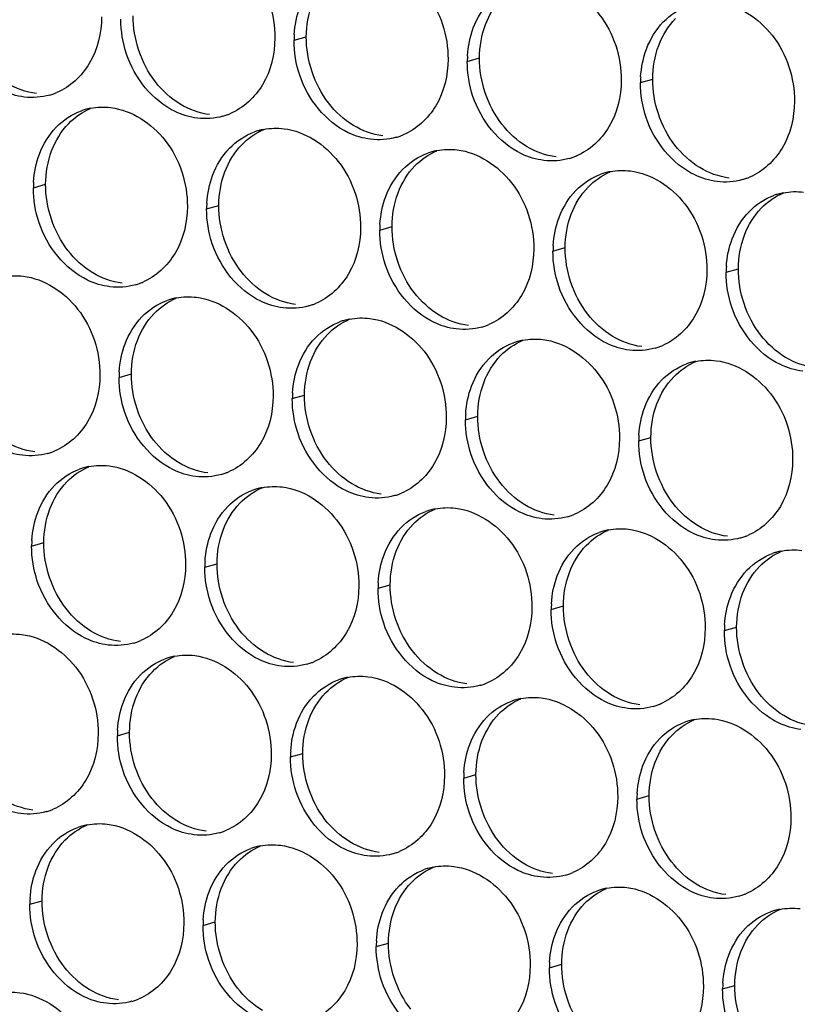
# Paper-space layout '45651_1_3' of a CAD drawing. Header units: millimetres. Extents: x -231 to 594, y 0 to 420.
# Tile 153 of 247: x 141.1 to 147.92, y 204.53 to 213.18. Entities that reach past the tile are written whole.
import ezdxf

# ---------------------------------------------------------------- set-up
doc = ezdxf.new("R2010")
doc.units = ezdxf.units.MM
doc.header["$LTSCALE"] = 32.67
doc.layers.add('02___PRT_ALL_AXES', color=7, linetype='CONTINUOUS')

psp = doc.layouts.new('45651_1_3')

# ---------------------------------------------------------------- linework, layer by layer
at = {"layer": '02___PRT_ALL_AXES', "color": 7, "linetype": 'CONTINUOUS'}
for p, q in [((143.508, 212.9944), (143.6152, 213.0251)), ((145.0276, 212.8089), (145.1348, 212.8396)), ((146.5471, 212.6235), (146.6543, 212.6541)), ((141.2208, 211.7002), (141.328, 211.7309)), ((142.7404, 211.5147), (142.8476, 211.5454)), ((144.26, 211.3292), (144.3672, 211.3599)), ((145.7796, 211.1438), (145.8868, 211.1744)), ((147.2992, 210.9583), (147.4064, 210.989)), ((141.9728, 210.035), (142.08, 210.0657)), ((143.4924, 209.8495), (143.5996, 209.8802)), ((145.012, 209.6641), (145.1192, 209.6947)), ((146.5316, 209.4786), (146.6388, 209.5093)), ((141.2053, 208.5553), (141.3125, 208.586)), ((142.7249, 208.3698), (142.8321, 208.4005)), ((144.2444, 208.1843), (144.3516, 208.215)), ((145.764, 207.9989), (145.8712, 208.0295)), ((147.2836, 207.8134), (147.3908, 207.8441)), ((141.9573, 206.8901), (142.0645, 206.9208)), ((143.4769, 206.7046), (143.5841, 206.7353)), ((144.9965, 206.5192), (145.1037, 206.5498)), ((146.5161, 206.3337), (146.6232, 206.3644)), ((141.1897, 205.4104), (141.2969, 205.4411)), ((142.7093, 205.2249), (142.8165, 205.2556)), ((144.2289, 205.0395), (144.3361, 205.0701)), ((145.7485, 204.854), (145.8557, 204.8847)), ((147.2681, 204.6685), (147.3753, 204.6992))]:
    psp.add_line(p, q, dxfattribs=at)
at = {"layer": '02___PRT_ALL_AXES', "color": 3, "linetype": 'CONTINUOUS'}
for centre, radius, start, end in [((144.3998, 212.99), 0.8918, 176.51802, 179.71686), ((145.9194, 212.8045), 0.8918, 176.51802, 179.71686), ((147.439, 212.6191), 0.8918, 176.51802, 179.71686), ((141.2141, 213.0395), 0.5467, 285.94061, 289.76751), ((141.2136, 213.0408), 0.5481, 289.77289, 292.73686), ((141.8262, 211.8612), 0.5467, 105.94061, 109.76751), ((141.8276, 211.8561), 0.5519, 100.97724, 105.93831), ((142.7337, 212.854), 0.5467, 285.94061, 289.76751), ((142.7332, 212.8554), 0.5481, 289.77289, 292.73686), ((143.3458, 211.6757), 0.5467, 105.94061, 109.76751), ((143.3472, 211.6707), 0.5519, 100.97724, 105.93831), ((144.2533, 212.6686), 0.5467, 285.94061, 289.76751), ((144.2528, 212.6699), 0.5481, 289.77289, 292.73686), ((144.8654, 211.4902), 0.5467, 105.94061, 109.76751), ((144.8668, 211.4852), 0.5519, 100.97724, 105.93831), ((145.7729, 212.4831), 0.5467, 285.94061, 289.76751), ((145.7724, 212.4844), 0.5481, 289.77289, 292.73686), ((146.3864, 211.2997), 0.5519, 100.97724, 105.93831), ((142.1126, 211.6958), 0.8918, 176.51802, 179.71686), ((146.385, 211.3047), 0.5467, 105.94061, 109.76751), ((147.2925, 212.2976), 0.5467, 285.94061, 289.76751), ((147.2919, 212.2989), 0.5481, 289.77289, 292.73686), ((147.9046, 211.1193), 0.5467, 105.94061, 109.76751), ((147.906, 211.1142), 0.5519, 100.97724, 105.93831), ((143.6322, 211.5103), 0.8918, 176.51802, 179.71686), ((145.1518, 211.3248), 0.8918, 176.51802, 179.71686), ((146.6714, 211.1394), 0.8918, 176.51802, 179.71686), ((148.191, 210.9539), 0.8918, 176.51802, 179.71686), ((141.9662, 211.3743), 0.5467, 285.94061, 289.76751), ((141.9656, 211.3756), 0.5481, 289.77289, 292.73686), ((142.5783, 210.196), 0.5467, 105.94061, 109.76751), ((142.5797, 210.191), 0.5519, 100.97724, 105.93831), ((143.4857, 211.1889), 0.5467, 285.94061, 289.76751), ((143.4852, 211.1902), 0.5481, 289.77289, 292.73686), ((144.0992, 210.0055), 0.5519, 100.97724, 105.93831), ((144.0978, 210.0105), 0.5467, 105.94061, 109.76751), ((145.0053, 211.0034), 0.5467, 285.94061, 289.76751), ((145.0048, 211.0047), 0.5481, 289.77289, 292.73686), ((145.6174, 209.825), 0.5467, 105.94061, 109.76751), ((145.6188, 209.82), 0.5519, 100.97724, 105.93831), ((146.5249, 210.8179), 0.5467, 285.94061, 289.76751), ((146.5244, 210.8192), 0.5481, 289.77289, 292.73686), ((147.137, 209.6396), 0.5467, 105.94061, 109.76751), ((147.1384, 209.6345), 0.5519, 100.97724, 105.93831), ((142.8647, 210.0306), 0.8918, 176.51802, 179.71686), ((144.3843, 209.8451), 0.8918, 176.51802, 179.71686), ((145.9038, 209.6596), 0.8918, 176.51802, 179.71686), ((147.4234, 209.4742), 0.8918, 176.51802, 179.71686), ((141.1986, 209.8946), 0.5467, 285.94061, 289.76751), ((141.1981, 209.8959), 0.5481, 289.77289, 292.73686), ((141.8107, 208.7163), 0.5467, 105.94061, 109.76751), ((141.8121, 208.7113), 0.5519, 100.97724, 105.93831), ((142.7182, 209.7091), 0.5467, 285.94061, 289.76751), ((142.7176, 209.7105), 0.5481, 289.77289, 292.73686), ((143.3317, 208.5258), 0.5519, 100.97724, 105.93831), ((143.3303, 208.5308), 0.5467, 105.94061, 109.76751), ((144.2378, 209.5237), 0.5467, 285.94061, 289.76751), ((144.2372, 209.525), 0.5481, 289.77289, 292.73686), ((144.8499, 208.3453), 0.5467, 105.94061, 109.76751), ((144.8513, 208.3403), 0.5519, 100.97724, 105.93831), ((145.7573, 209.3382), 0.5467, 285.94061, 289.76751), ((145.7568, 209.3395), 0.5481, 289.77289, 292.73686), ((146.3694, 208.1599), 0.5467, 105.94061, 109.76751), ((146.3709, 208.1548), 0.5519, 100.97724, 105.93831), ((147.2769, 209.1527), 0.5467, 285.94061, 289.76751), ((147.2764, 209.154), 0.5481, 289.77289, 292.73686), ((142.0971, 208.5509), 0.8918, 176.51802, 179.71686), ((147.889, 207.9744), 0.5467, 105.94061, 109.76751), ((147.8904, 207.9694), 0.5519, 100.97724, 105.93831), ((143.6167, 208.3654), 0.8918, 176.51802, 179.71686), ((145.1363, 208.1799), 0.8918, 176.51802, 179.71686), ((146.6559, 207.9945), 0.8918, 176.51802, 179.71686), ((148.1754, 207.809), 0.8918, 176.51802, 179.71686), ((141.9506, 208.2294), 0.5467, 285.94061, 289.76751), ((141.9501, 208.2308), 0.5481, 289.77289, 292.73686), ((142.5627, 207.0511), 0.5467, 105.94061, 109.76751), ((142.5641, 207.0461), 0.5519, 100.97724, 105.93831), ((143.4702, 208.044), 0.5467, 285.94061, 289.76751), ((143.4697, 208.0453), 0.5481, 289.77289, 292.73686), ((144.0823, 206.8656), 0.5467, 105.94061, 109.76751), ((144.0837, 206.8606), 0.5519, 100.97724, 105.93831), ((144.9898, 207.8585), 0.5467, 285.94061, 289.76751), ((144.9893, 207.8598), 0.5481, 289.77289, 292.73686), ((145.6019, 206.6802), 0.5467, 105.94061, 109.76751), ((145.6033, 206.6751), 0.5519, 100.97724, 105.93831), ((146.5088, 207.6743), 0.5481, 289.77289, 292.73686), ((146.5094, 207.673), 0.5467, 285.94061, 289.76751), ((147.1215, 206.4947), 0.5467, 105.94061, 109.76751), ((147.1229, 206.4896), 0.5519, 100.97724, 105.93831), ((142.8491, 206.8857), 0.8918, 176.51802, 179.71686), ((144.3687, 206.7002), 0.8918, 176.51802, 179.71686), ((145.8883, 206.5148), 0.8918, 176.51802, 179.71686), ((147.4079, 206.3293), 0.8918, 176.51802, 179.71686), ((141.183, 206.7497), 0.5467, 285.94061, 289.76751), ((141.1825, 206.751), 0.5481, 289.77289, 292.73686), ((141.7951, 205.5714), 0.5467, 105.94061, 109.76751), ((141.7966, 205.5664), 0.5519, 100.97724, 105.93831), ((142.7026, 206.5643), 0.5467, 285.94061, 289.76751), ((142.7021, 206.5656), 0.5481, 289.77289, 292.73686), ((143.3147, 205.3859), 0.5467, 105.94061, 109.76751), ((143.3161, 205.3809), 0.5519, 100.97724, 105.93831), ((144.2217, 206.3801), 0.5481, 289.77289, 292.73686), ((144.2222, 206.3788), 0.5467, 285.94061, 289.76751), ((144.8343, 205.2004), 0.5467, 105.94061, 109.76751), ((144.8357, 205.1954), 0.5519, 100.97724, 105.93831), ((145.7418, 206.1933), 0.5467, 285.94061, 289.76751), ((145.7413, 206.1946), 0.5481, 289.77289, 292.73686), ((146.3539, 205.015), 0.5467, 105.94061, 109.76751), ((146.3553, 205.0099), 0.5519, 100.97724, 105.93831), ((142.0816, 205.406), 0.8918, 176.51802, 179.71686), ((147.2614, 206.0078), 0.5467, 285.94061, 289.76751), ((147.2609, 206.0091), 0.5481, 289.77289, 292.73686), ((147.8735, 204.8295), 0.5467, 105.94061, 109.76751), ((147.8749, 204.8245), 0.5519, 100.97724, 105.93831), ((143.6011, 205.2205), 0.8918, 176.51802, 179.71686), ((145.1207, 205.035), 0.8918, 176.51802, 179.71686), ((146.6403, 204.8496), 0.8918, 176.51802, 179.71686), ((148.1599, 204.6641), 0.8918, 176.51802, 179.71686), ((141.9345, 205.0859), 0.5481, 289.77289, 292.73686), ((141.9351, 205.0845), 0.5467, 285.94061, 289.76751)]:
    psp.add_arc(centre, radius, start, end, dxfattribs=at)
for points, knots in [([(142.6676, 213.8837), (142.8519, 213.8612), (143.2153, 213.6201), (143.3401, 213.219), (143.3391, 213.015)], [0, 0, 0, 0, 0.476473, 1, 1, 1, 1]), ([(144.1872, 213.6982), (144.3715, 213.6757), (144.7349, 213.4346), (144.8597, 213.0335), (144.8587, 212.8295)], [0, 0, 0, 0, 0.476473, 1, 1, 1, 1]), ([(145.7068, 213.5127), (145.8911, 213.4902), (146.2545, 213.2491), (146.3793, 212.8481), (146.3783, 212.6441)], [0, 0, 0, 0, 0.476473, 1, 1, 1, 1]), ([(147.2264, 213.3273), (147.4107, 213.3048), (147.7741, 213.0637), (147.8989, 212.6626), (147.8979, 212.4586)], [0, 0, 0, 0, 0.476473, 1, 1, 1, 1]), ([(141.8195, 213.2005), (141.8188, 213.0592), (141.7559, 212.783), (141.5433, 212.5847), (141.4255, 212.5353)], [0, 0, 0, 0, 0.525086, 1, 1, 1, 1]), ([(141.1403, 212.4967), (141.0727, 212.505), (140.7923, 212.5888), (140.5887, 212.8498), (140.5187, 213.0582)], [0, 0, 0, 0, 0.236458, 1, 1, 1, 1]), ([(143.3391, 213.015), (143.3384, 212.8737), (143.2754, 212.5975), (143.0629, 212.3992), (142.945, 212.3498)], [0, 0, 0, 0, 0.525086, 1, 1, 1, 1]), ([(142.6599, 212.3112), (142.5923, 212.3195), (142.3119, 212.4033), (142.1083, 212.6643), (142.0383, 212.8727)], [0, 0, 0, 0, 0.236458, 1, 1, 1, 1]), ([(144.8587, 212.8295), (144.858, 212.6883), (144.795, 212.412), (144.5825, 212.2137), (144.4646, 212.1643)], [0, 0, 0, 0, 0.525086, 1, 1, 1, 1]), ([(144.1795, 212.1258), (144.1119, 212.134), (143.8315, 212.2179), (143.6278, 212.4789), (143.5579, 212.6873)], [0, 0, 0, 0, 0.236458, 1, 1, 1, 1]), ([(146.3783, 212.6441), (146.3776, 212.5028), (146.3146, 212.2266), (146.1021, 212.0283), (145.9842, 211.9789)], [0, 0, 0, 0, 0.525086, 1, 1, 1, 1]), ([(145.699, 211.9403), (145.6315, 211.9485), (145.3511, 212.0324), (145.1474, 212.2934), (145.0775, 212.5018)], [0, 0, 0, 0, 0.236458, 1, 1, 1, 1]), ([(147.8979, 212.4586), (147.8972, 212.3173), (147.8342, 212.0411), (147.6217, 211.8428), (147.5038, 211.7934)], [0, 0, 0, 0, 0.525086, 1, 1, 1, 1]), ([(141.9001, 212.404), (142.0844, 212.3815), (142.4478, 212.1404), (142.5726, 211.7393), (142.5716, 211.5353)], [0, 0, 0, 0, 0.476473, 1, 1, 1, 1]), ([(147.2186, 211.7548), (147.151, 211.7631), (146.8707, 211.8469), (146.667, 212.1079), (146.5971, 212.3163)], [0, 0, 0, 0, 0.236458, 1, 1, 1, 1]), ([(143.4197, 212.2185), (143.604, 212.196), (143.9673, 211.9549), (144.0922, 211.5538), (144.0911, 211.3498)], [0, 0, 0, 0, 0.476473, 1, 1, 1, 1]), ([(144.9392, 212.033), (145.1235, 212.0105), (145.4869, 211.7694), (145.6117, 211.3684), (145.6107, 211.1644)], [0, 0, 0, 0, 0.476473, 1, 1, 1, 1]), ([(146.4588, 211.8475), (146.6431, 211.8251), (147.0065, 211.5839), (147.1313, 211.1829), (147.1303, 210.9789)], [0, 0, 0, 0, 0.476473, 1, 1, 1, 1]), ([(142.5716, 211.5353), (142.5709, 211.394), (142.5079, 211.1178), (142.2953, 210.9195), (142.1775, 210.8701)], [0, 0, 0, 0, 0.525086, 1, 1, 1, 1]), ([(141.8923, 210.8315), (141.8247, 210.8398), (141.5444, 210.9236), (141.3407, 211.1846), (141.2707, 211.393)], [0, 0, 0, 0, 0.236458, 1, 1, 1, 1]), ([(144.0911, 211.3498), (144.0904, 211.2085), (144.0275, 210.9323), (143.8149, 210.734), (143.6971, 210.6846)], [0, 0, 0, 0, 0.525086, 1, 1, 1, 1]), ([(143.4119, 210.6461), (143.3443, 210.6543), (143.0639, 210.7382), (142.8603, 210.9992), (142.7903, 211.2076)], [0, 0, 0, 0, 0.236458, 1, 1, 1, 1]), ([(145.6107, 211.1644), (145.61, 211.0231), (145.5471, 210.7469), (145.3345, 210.5485), (145.2166, 210.4992)], [0, 0, 0, 0, 0.525086, 1, 1, 1, 1]), ([(144.9315, 210.4606), (144.8639, 210.4688), (144.5835, 210.5527), (144.3799, 210.8137), (144.3099, 211.0221)], [0, 0, 0, 0, 0.236458, 1, 1, 1, 1]), ([(147.1303, 210.9789), (147.1296, 210.8376), (147.0666, 210.5614), (146.8541, 210.3631), (146.7362, 210.3137)], [0, 0, 0, 0, 0.525086, 1, 1, 1, 1]), ([(141.1325, 210.9243), (141.3168, 210.9018), (141.6802, 210.6607), (141.805, 210.2596), (141.804, 210.0556)], [0, 0, 0, 0, 0.476473, 1, 1, 1, 1]), ([(146.4511, 210.2751), (146.3835, 210.2833), (146.1031, 210.3672), (145.8995, 210.6282), (145.8295, 210.8366)], [0, 0, 0, 0, 0.236458, 1, 1, 1, 1]), ([(142.6521, 210.7388), (142.8364, 210.7163), (143.1998, 210.4752), (143.3246, 210.0741), (143.3236, 209.8701)], [0, 0, 0, 0, 0.476473, 1, 1, 1, 1]), ([(147.9706, 210.0896), (147.9031, 210.0979), (147.6227, 210.1817), (147.419, 210.4427), (147.3491, 210.6511)], [0, 0, 0, 0, 0.236458, 1, 1, 1, 1]), ([(144.1717, 210.5533), (144.356, 210.5308), (144.7194, 210.2897), (144.8442, 209.8887), (144.8432, 209.6847)], [0, 0, 0, 0, 0.476473, 1, 1, 1, 1]), ([(145.6913, 210.3678), (145.8756, 210.3453), (146.2389, 210.1042), (146.3638, 209.7032), (146.3628, 209.4992)], [0, 0, 0, 0, 0.476473, 1, 1, 1, 1]), ([(147.2109, 210.1824), (147.3952, 210.1599), (147.7585, 209.9188), (147.8833, 209.5177), (147.8823, 209.3137)], [0, 0, 0, 0, 0.476473, 1, 1, 1, 1]), ([(141.804, 210.0556), (141.8033, 209.9143), (141.7403, 209.6381), (141.5278, 209.4398), (141.4099, 209.3904)], [0, 0, 0, 0, 0.525086, 1, 1, 1, 1]), ([(141.1247, 209.3518), (141.0572, 209.3601), (140.7768, 209.4439), (140.5731, 209.7049), (140.5032, 209.9133)], [0, 0, 0, 0, 0.236458, 1, 1, 1, 1]), ([(143.3236, 209.8701), (143.3229, 209.7288), (143.2599, 209.4526), (143.0474, 209.2543), (142.9295, 209.2049)], [0, 0, 0, 0, 0.525086, 1, 1, 1, 1]), ([(142.6443, 209.1663), (142.5768, 209.1746), (142.2964, 209.2584), (142.0927, 209.5195), (142.0228, 209.7279)], [0, 0, 0, 0, 0.236458, 1, 1, 1, 1]), ([(144.8432, 209.6847), (144.8425, 209.5434), (144.7795, 209.2672), (144.567, 209.0688), (144.4491, 209.0195)], [0, 0, 0, 0, 0.525086, 1, 1, 1, 1]), ([(144.1639, 208.9809), (144.0963, 208.9891), (143.816, 209.073), (143.6123, 209.334), (143.5423, 209.5424)], [0, 0, 0, 0, 0.236458, 1, 1, 1, 1]), ([(146.3628, 209.4992), (146.3621, 209.3579), (146.2991, 209.0817), (146.0865, 208.8834), (145.9687, 208.834)], [0, 0, 0, 0, 0.525086, 1, 1, 1, 1]), ([(145.6835, 208.7954), (145.6159, 208.8036), (145.3355, 208.8875), (145.1319, 209.1485), (145.0619, 209.3569)], [0, 0, 0, 0, 0.236458, 1, 1, 1, 1]), ([(141.8845, 209.2591), (142.0688, 209.2366), (142.4322, 208.9955), (142.557, 208.5944), (142.556, 208.3904)], [0, 0, 0, 0, 0.476473, 1, 1, 1, 1]), ([(147.8823, 209.3137), (147.8816, 209.1724), (147.8187, 208.8962), (147.6061, 208.6979), (147.4883, 208.6485)], [0, 0, 0, 0, 0.525086, 1, 1, 1, 1]), ([(147.2031, 208.6099), (147.1355, 208.6182), (146.8551, 208.702), (146.6515, 208.963), (146.5815, 209.1714)], [0, 0, 0, 0, 0.236458, 1, 1, 1, 1]), ([(143.4041, 209.0736), (143.5884, 209.0511), (143.9518, 208.81), (144.0766, 208.409), (144.0756, 208.205)], [0, 0, 0, 0, 0.476473, 1, 1, 1, 1]), ([(144.9237, 208.8881), (145.108, 208.8656), (145.4714, 208.6245), (145.5962, 208.2235), (145.5952, 208.0195)], [0, 0, 0, 0, 0.476473, 1, 1, 1, 1]), ([(146.4433, 208.7027), (146.6276, 208.6802), (146.991, 208.4391), (147.1158, 208.038), (147.1148, 207.834)], [0, 0, 0, 0, 0.476473, 1, 1, 1, 1]), ([(142.556, 208.3904), (142.5553, 208.2491), (142.4923, 207.9729), (142.2798, 207.7746), (142.1619, 207.7252)], [0, 0, 0, 0, 0.525086, 1, 1, 1, 1]), ([(141.8768, 207.6866), (141.8092, 207.6949), (141.5288, 207.7787), (141.3252, 208.0397), (141.2552, 208.2481)], [0, 0, 0, 0, 0.236458, 1, 1, 1, 1]), ([(144.0756, 208.205), (144.0749, 208.0637), (144.0119, 207.7874), (143.7994, 207.5891), (143.6815, 207.5397)], [0, 0, 0, 0, 0.525086, 1, 1, 1, 1]), ([(143.3963, 207.5012), (143.3288, 207.5094), (143.0484, 207.5933), (142.8447, 207.8543), (142.7748, 208.0627)], [0, 0, 0, 0, 0.236458, 1, 1, 1, 1]), ([(145.5952, 208.0195), (145.5945, 207.8782), (145.5315, 207.602), (145.319, 207.4037), (145.2011, 207.3543)], [0, 0, 0, 0, 0.525086, 1, 1, 1, 1]), ([(144.9159, 207.3157), (144.8484, 207.3239), (144.568, 207.4078), (144.3643, 207.6688), (144.2944, 207.8772)], [0, 0, 0, 0, 0.236458, 1, 1, 1, 1]), ([(141.117, 207.7794), (141.3013, 207.7569), (141.6647, 207.5158), (141.7895, 207.1147), (141.7885, 206.9107)], [0, 0, 0, 0, 0.476473, 1, 1, 1, 1]), ([(147.1148, 207.834), (147.1141, 207.6927), (147.0511, 207.4165), (146.8386, 207.2182), (146.7207, 207.1688)], [0, 0, 0, 0, 0.525086, 1, 1, 1, 1]), ([(146.4355, 207.1302), (146.3679, 207.1385), (146.0876, 207.2223), (145.8839, 207.4833), (145.814, 207.6917)], [0, 0, 0, 0, 0.236458, 1, 1, 1, 1]), ([(142.6366, 207.5939), (142.8209, 207.5714), (143.1842, 207.3303), (143.309, 206.9292), (143.308, 206.7252)], [0, 0, 0, 0, 0.476473, 1, 1, 1, 1]), ([(147.9551, 206.9447), (147.8875, 206.953), (147.6071, 207.0368), (147.4035, 207.2978), (147.3335, 207.5062)], [0, 0, 0, 0, 0.236458, 1, 1, 1, 1]), ([(144.1561, 207.4084), (144.3404, 207.3859), (144.7038, 207.1448), (144.8286, 206.7438), (144.8276, 206.5398)], [0, 0, 0, 0, 0.476473, 1, 1, 1, 1]), ([(145.6757, 207.2229), (145.86, 207.2005), (146.2234, 206.9593), (146.3482, 206.5583), (146.3472, 206.3543)], [0, 0, 0, 0, 0.476473, 1, 1, 1, 1]), ([(147.1953, 207.0375), (147.3796, 207.015), (147.743, 206.7739), (147.8678, 206.3728), (147.8668, 206.1688)], [0, 0, 0, 0, 0.476473, 1, 1, 1, 1]), ([(141.7885, 206.9107), (141.7878, 206.7694), (141.7248, 206.4932), (141.5122, 206.2949), (141.3944, 206.2455)], [0, 0, 0, 0, 0.525086, 1, 1, 1, 1]), ([(141.1092, 206.2069), (141.0416, 206.2152), (140.7612, 206.299), (140.5576, 206.56), (140.4876, 206.7684)], [0, 0, 0, 0, 0.236458, 1, 1, 1, 1]), ([(143.308, 206.7252), (143.3073, 206.5839), (143.2444, 206.3077), (143.0318, 206.1094), (142.914, 206.06)], [0, 0, 0, 0, 0.525086, 1, 1, 1, 1]), ([(142.6288, 206.0215), (142.5612, 206.0297), (142.2808, 206.1136), (142.0772, 206.3746), (142.0072, 206.583)], [0, 0, 0, 0, 0.236458, 1, 1, 1, 1]), ([(144.8276, 206.5398), (144.8269, 206.3985), (144.7639, 206.1223), (144.5514, 205.9239), (144.4335, 205.8746)], [0, 0, 0, 0, 0.525086, 1, 1, 1, 1]), ([(144.1484, 205.836), (144.0808, 205.8442), (143.8004, 205.9281), (143.5968, 206.1891), (143.5268, 206.3975)], [0, 0, 0, 0, 0.236458, 1, 1, 1, 1]), ([(146.3472, 206.3543), (146.3465, 206.213), (146.2835, 205.9368), (146.071, 205.7385), (145.9531, 205.6891)], [0, 0, 0, 0, 0.525086, 1, 1, 1, 1]), ([(145.668, 205.6505), (145.6004, 205.6588), (145.32, 205.7426), (145.1163, 206.0036), (145.0464, 206.212)], [0, 0, 0, 0, 0.236458, 1, 1, 1, 1]), ([(147.8668, 206.1688), (147.8661, 206.0275), (147.8031, 205.7513), (147.5906, 205.553), (147.4727, 205.5036)], [0, 0, 0, 0, 0.525086, 1, 1, 1, 1]), ([(141.869, 206.1142), (142.0533, 206.0917), (142.4167, 205.8506), (142.5415, 205.4495), (142.5405, 205.2455)], [0, 0, 0, 0, 0.476473, 1, 1, 1, 1]), ([(147.1875, 205.465), (147.12, 205.4733), (146.8396, 205.5571), (146.6359, 205.8181), (146.566, 206.0265)], [0, 0, 0, 0, 0.236458, 1, 1, 1, 1]), ([(143.3886, 205.9287), (143.5729, 205.9062), (143.9363, 205.6651), (144.0611, 205.2641), (144.0601, 205.0601)], [0, 0, 0, 0, 0.476473, 1, 1, 1, 1]), ([(144.9082, 205.7432), (145.0925, 205.7207), (145.4558, 205.4796), (145.5807, 205.0786), (145.5796, 204.8746)], [0, 0, 0, 0, 0.476473, 1, 1, 1, 1]), ([(146.4277, 205.5578), (146.612, 205.5353), (146.9754, 205.2942), (147.1002, 204.8931), (147.0992, 204.6891)], [0, 0, 0, 0, 0.476473, 1, 1, 1, 1]), ([(142.5405, 205.2455), (142.5398, 205.1042), (142.4768, 204.828), (142.2643, 204.6297), (142.1464, 204.5803)], [0, 0, 0, 0, 0.525086, 1, 1, 1, 1]), ([(141.8612, 204.5418), (141.7936, 204.55), (141.5133, 204.6338), (141.3096, 204.8949), (141.2397, 205.1033)], [0, 0, 0, 0, 0.236458, 1, 1, 1, 1]), ([(144.0601, 205.0601), (144.0594, 204.9188), (143.9964, 204.6426), (143.7838, 204.4442), (143.666, 204.3949)], [0, 0, 0, 0, 0.525086, 1, 1, 1, 1]), ([(143.3808, 204.3563), (143.3132, 204.3645), (143.0329, 204.4484), (142.8292, 204.7094), (142.7592, 204.9178)], [0, 0, 0, 0, 0.236458, 1, 1, 1, 1]), ([(145.5796, 204.8746), (145.5789, 204.7333), (145.516, 204.4571), (145.3034, 204.2588), (145.1856, 204.2094)], [0, 0, 0, 0, 0.525086, 1, 1, 1, 1]), ([(144.9004, 204.1708), (144.8328, 204.179), (144.5524, 204.2629), (144.3488, 204.5239), (144.2788, 204.7323)], [0, 0, 0, 0, 0.236458, 1, 1, 1, 1]), ([(147.0992, 204.6891), (147.0985, 204.5478), (147.0356, 204.2716), (146.823, 204.0733), (146.7051, 204.0239)], [0, 0, 0, 0, 0.525086, 1, 1, 1, 1]), ([(141.1014, 204.6345), (141.2857, 204.612), (141.6491, 204.3709), (141.7739, 203.9698), (141.7729, 203.7658)], [0, 0, 0, 0, 0.476473, 1, 1, 1, 1]), ([(146.42, 203.9853), (146.3524, 203.9936), (146.072, 204.0774), (145.8684, 204.3384), (145.7984, 204.5468)], [0, 0, 0, 0, 0.236458, 1, 1, 1, 1])]:
    psp.add_open_spline(points, degree=3, knots=knots, dxfattribs=at)
at = {"layer": '02___PRT_ALL_AXES', "color": 7, "linetype": 'CONTINUOUS'}
for points in [[(143.6152, 213.0251), (143.6157, 213.1249), (143.6329, 213.2263), (143.6681, 213.3197)], [(145.1876, 213.1342), (145.2205, 213.2214), (145.2706, 213.3044), (145.3353, 213.3714)], [(142.2906, 212.6305), (142.1658, 212.7919), (142.0946, 213.0066), (142.0956, 213.2106)], [(145.1348, 212.8396), (145.1352, 212.9394), (145.1525, 213.0408), (145.1876, 213.1342)], [(146.7072, 212.9487), (146.74, 213.0359), (146.7902, 213.119), (146.8549, 213.1859)], [(143.8102, 212.445), (143.6854, 212.6064), (143.6142, 212.8211), (143.6152, 213.0251)], [(146.6543, 212.6541), (146.6548, 212.7539), (146.6721, 212.8554), (146.7072, 212.9487)], [(145.3298, 212.2595), (145.205, 212.4209), (145.1337, 212.6356), (145.1348, 212.8396)], [(141.2475, 212.5274), (141.1569, 212.5385), (141.0674, 212.5715), (140.9893, 212.6188)], [(142.5089, 212.4333), (142.4251, 212.4841), (142.3506, 212.5529), (142.2906, 212.6305)], [(146.8494, 212.0741), (146.7246, 212.2354), (146.6533, 212.4501), (146.6543, 212.6541)], [(144.0285, 212.2478), (143.9446, 212.2986), (143.8702, 212.3675), (143.8102, 212.445)], [(141.5286, 212.2627), (141.583, 212.319), (141.6498, 212.3658), (141.7221, 212.3961)], [(142.7671, 212.3419), (142.6765, 212.353), (142.587, 212.386), (142.5089, 212.4333)], [(141.3809, 212.0255), (141.4137, 212.1126), (141.4639, 212.1957), (141.5286, 212.2627)], [(143.0482, 212.0772), (143.1026, 212.1335), (143.1694, 212.1803), (143.2417, 212.2106)], [(144.2867, 212.1564), (144.196, 212.1675), (144.1066, 212.2005), (144.0285, 212.2478)], [(145.5481, 212.0624), (145.4642, 212.1132), (145.3898, 212.182), (145.3298, 212.2595)], [(141.328, 211.7309), (141.3285, 211.8306), (141.3458, 211.9321), (141.3809, 212.0255)], [(142.9005, 211.84), (142.9333, 211.9272), (142.9835, 212.0102), (143.0482, 212.0772)], [(144.5677, 211.8917), (144.6222, 211.9481), (144.689, 211.9948), (144.7613, 212.0251)], [(145.8062, 211.971), (145.7156, 211.982), (145.6262, 212.0151), (145.5481, 212.0624)], [(147.0677, 211.8769), (146.9838, 211.9277), (146.9094, 211.9965), (146.8494, 212.0741)], [(142.8476, 211.5454), (142.8481, 211.6452), (142.8654, 211.7466), (142.9005, 211.84)], [(144.4201, 211.6545), (144.4529, 211.7417), (144.503, 211.8247), (144.5677, 211.8917)], [(146.0873, 211.7062), (146.1418, 211.7626), (146.2086, 211.8094), (146.2809, 211.8396)], [(147.3258, 211.7855), (147.2352, 211.7965), (147.1457, 211.8296), (147.0677, 211.8769)], [(141.5231, 211.1508), (141.3983, 211.3121), (141.327, 211.5269), (141.328, 211.7309)], [(145.9397, 211.469), (145.9725, 211.5562), (146.0226, 211.6392), (146.0873, 211.7062)], [(144.3672, 211.3599), (144.3677, 211.4597), (144.3849, 211.5611), (144.4201, 211.6545)], [(147.6069, 211.5208), (147.6613, 211.5771), (147.7282, 211.6239), (147.8004, 211.6542)], [(143.0427, 210.9653), (142.9179, 211.1267), (142.8466, 211.3414), (142.8476, 211.5454)], [(147.4593, 211.2836), (147.4921, 211.3707), (147.5422, 211.4538), (147.6069, 211.5208)], [(145.8868, 211.1744), (145.8873, 211.2742), (145.9045, 211.3757), (145.9397, 211.469)], [(144.5623, 210.7798), (144.4374, 210.9412), (144.3662, 211.1559), (144.3672, 211.3599)], [(147.4064, 210.989), (147.4068, 211.0887), (147.4241, 211.1902), (147.4593, 211.2836)], [(141.7413, 210.9536), (141.6575, 211.0044), (141.5831, 211.0732), (141.5231, 211.1508)], [(146.0818, 210.5943), (145.957, 210.7557), (145.8858, 210.9704), (145.8868, 211.1744)], [(147.6014, 210.4089), (147.4766, 210.5702), (147.4053, 210.785), (147.4064, 210.989)], [(141.9995, 210.8622), (141.9089, 210.8733), (141.8194, 210.9063), (141.7413, 210.9536)], [(143.2609, 210.7681), (143.1771, 210.8189), (143.1027, 210.8877), (143.0427, 210.9653)], [(142.2806, 210.5975), (142.335, 210.6538), (142.4019, 210.7006), (142.4741, 210.7309)], [(143.5191, 210.6767), (143.4285, 210.6878), (143.339, 210.7208), (143.2609, 210.7681)], [(144.7805, 210.5826), (144.6967, 210.6335), (144.6222, 210.7023), (144.5623, 210.7798)], [(142.1329, 210.3603), (142.1657, 210.4474), (142.2159, 210.5305), (142.2806, 210.5975)], [(143.8002, 210.412), (143.8546, 210.4684), (143.9214, 210.5151), (143.9937, 210.5454)], [(145.0387, 210.4913), (144.9481, 210.5023), (144.8586, 210.5353), (144.7805, 210.5826)], [(146.3001, 210.3972), (146.2162, 210.448), (146.1418, 210.5168), (146.0818, 210.5943)], [(143.6525, 210.1748), (143.6853, 210.262), (143.7355, 210.345), (143.8002, 210.412)], [(146.5583, 210.3058), (146.4676, 210.3168), (146.3782, 210.3499), (146.3001, 210.3972)], [(147.8197, 210.2117), (147.7358, 210.2625), (147.6614, 210.3313), (147.6014, 210.4089)], [(142.08, 210.0657), (142.0805, 210.1655), (142.0978, 210.2669), (142.1329, 210.3603)], [(145.3198, 210.2265), (145.3742, 210.2829), (145.441, 210.3297), (145.5133, 210.3599)], [(145.1721, 209.9893), (145.2049, 210.0765), (145.2551, 210.1595), (145.3198, 210.2265)], [(148.0778, 210.1203), (147.9872, 210.1314), (147.8978, 210.1644), (147.8197, 210.2117)], [(143.5996, 209.8802), (143.6001, 209.98), (143.6174, 210.0814), (143.6525, 210.1748)], [(146.8394, 210.0411), (146.8938, 210.0974), (146.9606, 210.1442), (147.0329, 210.1745)], [(142.2751, 209.4856), (142.1503, 209.647), (142.079, 209.8617), (142.08, 210.0657)], [(146.6917, 209.8039), (146.7245, 209.891), (146.7746, 209.9741), (146.8394, 210.0411)], [(145.1192, 209.6947), (145.1197, 209.7945), (145.137, 209.896), (145.1721, 209.9893)], [(143.7947, 209.3001), (143.6699, 209.4615), (143.5986, 209.6762), (143.5996, 209.8802)], [(146.6388, 209.5093), (146.6393, 209.609), (146.6565, 209.7105), (146.6917, 209.8039)], [(145.3143, 209.1146), (145.1895, 209.276), (145.1182, 209.4907), (145.1192, 209.6947)], [(146.8339, 208.9292), (146.709, 209.0905), (146.6378, 209.3053), (146.6388, 209.5093)], [(141.2319, 209.3825), (141.1413, 209.3936), (141.0519, 209.4266), (140.9738, 209.4739)], [(142.4934, 209.2884), (142.4095, 209.3392), (142.3351, 209.408), (142.2751, 209.4856)], [(141.513, 209.1178), (141.5675, 209.1741), (141.6343, 209.2209), (141.7066, 209.2512)], [(142.7515, 209.197), (142.6609, 209.2081), (142.5714, 209.2411), (142.4934, 209.2884)], [(144.013, 209.1029), (143.9291, 209.1537), (143.8547, 209.2226), (143.7947, 209.3001)], [(141.3654, 208.8806), (141.3982, 208.9677), (141.4483, 209.0508), (141.513, 209.1178)], [(144.2711, 209.0115), (144.1805, 209.0226), (144.091, 209.0556), (144.013, 209.1029)], [(145.5325, 208.9175), (145.4487, 208.9683), (145.3743, 209.0371), (145.3143, 209.1146)], [(143.0326, 208.9323), (143.0871, 208.9887), (143.1539, 209.0354), (143.2261, 209.0657)], [(142.885, 208.6951), (142.9178, 208.7823), (142.9679, 208.8653), (143.0326, 208.9323)], [(145.7907, 208.8261), (145.7001, 208.8371), (145.6106, 208.8702), (145.5325, 208.9175)], [(147.0521, 208.732), (146.9683, 208.7828), (146.8938, 208.8516), (146.8339, 208.9292)], [(141.3125, 208.586), (141.313, 208.6857), (141.3302, 208.7872), (141.3654, 208.8806)], [(144.5522, 208.7468), (144.6066, 208.8032), (144.6735, 208.85), (144.7457, 208.8802)], [(144.4045, 208.5096), (144.4374, 208.5968), (144.4875, 208.6798), (144.5522, 208.7468)], [(147.3103, 208.6406), (147.2197, 208.6517), (147.1302, 208.6847), (147.0521, 208.732)], [(142.8321, 208.4005), (142.8326, 208.5003), (142.8498, 208.6017), (142.885, 208.6951)], [(146.0718, 208.5613), (146.1262, 208.6177), (146.193, 208.6645), (146.2653, 208.6948)], [(141.5075, 208.0059), (141.3827, 208.1673), (141.3115, 208.382), (141.3125, 208.586)], [(145.9241, 208.3241), (145.9569, 208.4113), (146.0071, 208.4944), (146.0718, 208.5613)], [(144.3516, 208.215), (144.3521, 208.3148), (144.3694, 208.4162), (144.4045, 208.5096)], [(147.5914, 208.3759), (147.6458, 208.4322), (147.7126, 208.479), (147.7849, 208.5093)], [(143.0271, 207.8204), (142.9023, 207.9818), (142.8311, 208.1965), (142.8321, 208.4005)], [(145.8712, 208.0295), (145.8717, 208.1293), (145.889, 208.2308), (145.9241, 208.3241)], [(147.4437, 208.1387), (147.4765, 208.2258), (147.5267, 208.3089), (147.5914, 208.3759)], [(144.5467, 207.6349), (144.4219, 207.7963), (144.3506, 208.011), (144.3516, 208.215)], [(147.3908, 207.8441), (147.3913, 207.9438), (147.4086, 208.0453), (147.4437, 208.1387)], [(141.7258, 207.8087), (141.6419, 207.8595), (141.5675, 207.9283), (141.5075, 208.0059)], [(146.0663, 207.4495), (145.9415, 207.6108), (145.8702, 207.8255), (145.8712, 208.0295)], [(141.984, 207.7173), (141.8933, 207.7284), (141.8039, 207.7614), (141.7258, 207.8087)], [(143.2454, 207.6232), (143.1615, 207.674), (143.0871, 207.7429), (143.0271, 207.8204)], [(147.5859, 207.264), (147.4611, 207.4253), (147.3898, 207.6401), (147.3908, 207.8441)], [(143.5035, 207.5318), (143.4129, 207.5429), (143.3235, 207.5759), (143.2454, 207.6232)], [(144.765, 207.4378), (144.6811, 207.4886), (144.6067, 207.5574), (144.5467, 207.6349)], [(142.2651, 207.4526), (142.3195, 207.5089), (142.3863, 207.5557), (142.4586, 207.586)], [(142.1174, 207.2154), (142.1502, 207.3026), (142.2004, 207.3856), (142.2651, 207.4526)], [(145.0231, 207.3464), (144.9325, 207.3574), (144.843, 207.3905), (144.765, 207.4378)], [(146.2846, 207.2523), (146.2007, 207.3031), (146.1263, 207.3719), (146.0663, 207.4495)], [(143.7846, 207.2671), (143.8391, 207.3235), (143.9059, 207.3702), (143.9782, 207.4005)], [(143.637, 207.0299), (143.6698, 207.1171), (143.7199, 207.2001), (143.7846, 207.2671)], [(147.8041, 207.0668), (147.7203, 207.1176), (147.6459, 207.1864), (147.5859, 207.264)], [(142.0645, 206.9208), (142.065, 207.0206), (142.0822, 207.122), (142.1174, 207.2154)], [(145.3042, 207.0816), (145.3587, 207.138), (145.4255, 207.1848), (145.4977, 207.215)], [(146.5427, 207.1609), (146.4521, 207.1719), (146.3626, 207.205), (146.2846, 207.2523)], [(145.1566, 206.8444), (145.1894, 206.9316), (145.2395, 207.0146), (145.3042, 207.0816)], [(143.5841, 206.7353), (143.5846, 206.8351), (143.6018, 206.9365), (143.637, 207.0299)], [(146.8238, 206.8962), (146.8782, 206.9525), (146.9451, 206.9993), (147.0173, 207.0296)], [(148.0623, 206.9754), (147.9717, 206.9865), (147.8822, 207.0195), (147.8041, 207.0668)], [(142.2596, 206.3407), (142.1348, 206.5021), (142.0635, 206.7168), (142.0645, 206.9208)], [(145.1037, 206.5498), (145.1042, 206.6496), (145.1214, 206.7511), (145.1566, 206.8444)], [(146.6761, 206.659), (146.709, 206.7461), (146.7591, 206.8292), (146.8238, 206.8962)], [(143.7791, 206.1552), (143.6543, 206.3166), (143.5831, 206.5313), (143.5841, 206.7353)], [(146.6232, 206.3644), (146.6237, 206.4641), (146.641, 206.5656), (146.6761, 206.659)], [(145.2987, 205.9698), (145.1739, 206.1311), (145.1027, 206.3458), (145.1037, 206.5498)], [(141.2164, 206.2376), (141.1258, 206.2487), (141.0363, 206.2817), (140.9582, 206.329)], [(142.4778, 206.1435), (142.394, 206.1943), (142.3195, 206.2632), (142.2596, 206.3407)], [(146.8183, 205.7843), (146.6935, 205.9456), (146.6222, 206.1604), (146.6232, 206.3644)], [(142.736, 206.0521), (142.6454, 206.0632), (142.5559, 206.0962), (142.4778, 206.1435)], [(143.9974, 205.9581), (143.9136, 206.0089), (143.8391, 206.0777), (143.7791, 206.1552)], [(141.4975, 205.9729), (141.5519, 206.0292), (141.6188, 206.076), (141.691, 206.1063)], [(141.3498, 205.7357), (141.3826, 205.8228), (141.4328, 205.9059), (141.4975, 205.9729)], [(144.2556, 205.8667), (144.165, 205.8777), (144.0755, 205.9108), (143.9974, 205.9581)], [(145.517, 205.7726), (145.4331, 205.8234), (145.3587, 205.8922), (145.2987, 205.9698)], [(143.0171, 205.7874), (143.0715, 205.8438), (143.1383, 205.8905), (143.2106, 205.9208)], [(142.8694, 205.5502), (142.9022, 205.6374), (142.9524, 205.7204), (143.0171, 205.7874)], [(147.0366, 205.5871), (146.9527, 205.6379), (146.8783, 205.7067), (146.8183, 205.7843)], [(141.2969, 205.4411), (141.2974, 205.5409), (141.3147, 205.6423), (141.3498, 205.7357)], [(144.5367, 205.6019), (144.5911, 205.6583), (144.6579, 205.7051), (144.7302, 205.7353)], [(145.7752, 205.6812), (145.6845, 205.6922), (145.5951, 205.7253), (145.517, 205.7726)], [(142.8165, 205.2556), (142.817, 205.3554), (142.8343, 205.4568), (142.8694, 205.5502)], [(144.389, 205.3647), (144.4218, 205.4519), (144.472, 205.5349), (144.5367, 205.6019)], [(146.0562, 205.4165), (146.1107, 205.4728), (146.1775, 205.5196), (146.2498, 205.5499)], [(147.2947, 205.4957), (147.2041, 205.5068), (147.1147, 205.5398), (147.0366, 205.5871)], [(141.492, 204.861), (141.3672, 205.0224), (141.2959, 205.2371), (141.2969, 205.4411)], [(144.3361, 205.0701), (144.3366, 205.1699), (144.3539, 205.2714), (144.389, 205.3647)], [(145.9086, 205.1793), (145.9414, 205.2664), (145.9915, 205.3495), (146.0562, 205.4165)], [(147.5758, 205.231), (147.6303, 205.2873), (147.6971, 205.3341), (147.7694, 205.3644)], [(143.0116, 204.6755), (142.8868, 204.8369), (142.8155, 205.0516), (142.8165, 205.2556)], [(145.8557, 204.8847), (145.8562, 204.9844), (145.8734, 205.0859), (145.9086, 205.1793)], [(147.4282, 204.9938), (147.461, 205.0809), (147.5111, 205.164), (147.5758, 205.231)], [(144.5312, 204.49), (144.4064, 204.6514), (144.3351, 204.8661), (144.3361, 205.0701)], [(147.3753, 204.6992), (147.3758, 204.7989), (147.393, 204.9004), (147.4282, 204.9938)], [(141.7103, 204.6638), (141.6264, 204.7146), (141.552, 204.7834), (141.492, 204.861)], [(146.0508, 204.3046), (145.9259, 204.4659), (145.8547, 204.6807), (145.8557, 204.8847)], [(141.9684, 204.5724), (141.8778, 204.5835), (141.7883, 204.6165), (141.7103, 204.6638)], [(143.2298, 204.4783), (143.146, 204.5292), (143.0716, 204.598), (143.0116, 204.6755)], [(147.5703, 204.1191), (147.4455, 204.2805), (147.3743, 204.4952), (147.3753, 204.6992)]]:
    psp.add_open_spline(points, degree=3, dxfattribs=at)
at = {"layer": '02___PRT_ALL_AXES', "color": 3, "linetype": 'CONTINUOUS'}
for points in [[(145.0805, 213.1035), (145.1133, 213.1907), (145.1634, 213.2737), (145.2281, 213.3407)], [(143.5096, 213.0442), (143.5147, 213.1274), (143.5315, 213.211), (143.5609, 213.289)], [(146.7477, 213.1553), (146.8085, 213.2183), (146.8852, 213.2693), (146.9676, 213.299)], [(142.0383, 212.8727), (142.0053, 212.9711), (141.9879, 213.0762), (141.9884, 213.1799)], [(146.6, 212.9181), (146.6328, 213.0052), (146.683, 213.0883), (146.7477, 213.1553)], [(145.0292, 212.8587), (145.0343, 212.9419), (145.0511, 213.0255), (145.0805, 213.1035)], [(143.5579, 212.6873), (143.5249, 212.7856), (143.5075, 212.8907), (143.508, 212.9944)], [(146.5488, 212.6732), (146.5538, 212.7565), (146.5707, 212.84), (146.6, 212.9181)], [(145.0775, 212.5018), (145.0445, 212.6001), (145.027, 212.7052), (145.0276, 212.8089)], [(146.5971, 212.3163), (146.5641, 212.4146), (146.5466, 212.5197), (146.5471, 212.6235)], [(141.3643, 212.5138), (141.2923, 212.4933), (141.2146, 212.4876), (141.1403, 212.4967)], [(141.4214, 212.232), (141.4822, 212.295), (141.5589, 212.3461), (141.6413, 212.3757)], [(141.7225, 212.398), (141.7807, 212.4093), (141.8413, 212.4111), (141.9001, 212.404)], [(142.8839, 212.3283), (142.8119, 212.3078), (142.7342, 212.3022), (142.6599, 212.3112)], [(141.2737, 211.9948), (141.3065, 212.082), (141.3567, 212.165), (141.4214, 212.232)], [(142.941, 212.0465), (143.0018, 212.1095), (143.0785, 212.1606), (143.1609, 212.1902)], [(143.2421, 212.2125), (143.3003, 212.2238), (143.3609, 212.2257), (143.4197, 212.2185)], [(144.4035, 212.1429), (144.3315, 212.1223), (144.2538, 212.1167), (144.1795, 212.1258)], [(142.7933, 211.8093), (142.8261, 211.8965), (142.8763, 211.9795), (142.941, 212.0465)], [(144.7617, 212.027), (144.8198, 212.0383), (144.8805, 212.0402), (144.9392, 212.033)], [(141.2225, 211.7499), (141.2275, 211.8332), (141.2443, 211.9167), (141.2737, 211.9948)], [(144.4605, 211.861), (144.5214, 211.924), (144.5981, 211.9751), (144.6805, 212.0047)], [(145.923, 211.9574), (145.851, 211.9368), (145.7734, 211.9312), (145.699, 211.9403)], [(144.3129, 211.6238), (144.3457, 211.711), (144.3958, 211.794), (144.4605, 211.861)], [(146.2813, 211.8416), (146.3394, 211.8528), (146.4001, 211.8547), (146.4588, 211.8475)], [(142.742, 211.5645), (142.7471, 211.6477), (142.7639, 211.7313), (142.7933, 211.8093)], [(145.9801, 211.6756), (146.041, 211.7385), (146.1177, 211.7896), (146.2001, 211.8192)], [(147.4426, 211.7719), (147.3706, 211.7513), (147.293, 211.7457), (147.2186, 211.7548)], [(141.2707, 211.393), (141.2377, 211.4914), (141.2203, 211.5965), (141.2208, 211.7002)], [(145.8325, 211.4384), (145.8653, 211.5255), (145.9154, 211.6086), (145.9801, 211.6756)], [(147.8009, 211.6561), (147.859, 211.6674), (147.9196, 211.6692), (147.9784, 211.6621)], [(144.2616, 211.379), (144.2667, 211.4622), (144.2835, 211.5458), (144.3129, 211.6238)], [(147.4997, 211.4901), (147.5606, 211.5531), (147.6373, 211.6041), (147.7197, 211.6338)], [(142.7903, 211.2076), (142.7573, 211.3059), (142.7399, 211.411), (142.7404, 211.5147)], [(147.3521, 211.2529), (147.3849, 211.34), (147.435, 211.4231), (147.4997, 211.4901)], [(145.7812, 211.1935), (145.7863, 211.2767), (145.8031, 211.3603), (145.8325, 211.4384)], [(144.3099, 211.0221), (144.2769, 211.1204), (144.2595, 211.2255), (144.26, 211.3292)], [(147.3008, 211.008), (147.3059, 211.0913), (147.3227, 211.1748), (147.3521, 211.2529)], [(145.8295, 210.8366), (145.7965, 210.9349), (145.7791, 211.04), (145.7796, 211.1438)], [(140.955, 210.9183), (141.0131, 210.9296), (141.0737, 210.9314), (141.1325, 210.9243)], [(147.3491, 210.6511), (147.3161, 210.7495), (147.2986, 210.8546), (147.2992, 210.9583)], [(142.1163, 210.8486), (142.0443, 210.8281), (141.9666, 210.8225), (141.8923, 210.8315)], [(142.1734, 210.5668), (142.2342, 210.6298), (142.3109, 210.6809), (142.3934, 210.7105)], [(142.4746, 210.7328), (142.5327, 210.7441), (142.5933, 210.746), (142.6521, 210.7388)], [(143.6359, 210.6632), (143.5639, 210.6426), (143.4862, 210.637), (143.4119, 210.6461)], [(142.0257, 210.3296), (142.0586, 210.4168), (142.1087, 210.4998), (142.1734, 210.5668)], [(143.9941, 210.5473), (144.0523, 210.5586), (144.1129, 210.5605), (144.1717, 210.5533)], [(143.693, 210.3813), (143.7538, 210.4443), (143.8305, 210.4954), (143.9129, 210.525)], [(145.1555, 210.4777), (145.0835, 210.4571), (145.0058, 210.4515), (144.9315, 210.4606)], [(143.5453, 210.1441), (143.5781, 210.2313), (143.6283, 210.3143), (143.693, 210.3813)], [(145.5137, 210.3619), (145.5719, 210.3731), (145.6325, 210.375), (145.6913, 210.3678)], [(141.9745, 210.0848), (141.9795, 210.168), (141.9964, 210.2516), (142.0257, 210.3296)], [(145.2126, 210.1958), (145.2734, 210.2588), (145.3501, 210.3099), (145.4325, 210.3395)], [(146.6751, 210.2922), (146.6031, 210.2716), (146.5254, 210.266), (146.4511, 210.2751)], [(145.0649, 209.9587), (145.0977, 210.0458), (145.1479, 210.1289), (145.2126, 210.1958)], [(143.4941, 209.8993), (143.4991, 209.9825), (143.5159, 210.0661), (143.5453, 210.1441)], [(146.7322, 210.0104), (146.793, 210.0734), (146.8697, 210.1244), (146.9521, 210.1541)], [(147.0333, 210.1764), (147.0914, 210.1877), (147.1521, 210.1895), (147.2109, 210.1824)], [(142.0228, 209.7279), (141.9898, 209.8262), (141.9723, 209.9313), (141.9728, 210.035)], [(145.0136, 209.7138), (145.0187, 209.797), (145.0355, 209.8806), (145.0649, 209.9587)], [(146.5845, 209.7732), (146.6173, 209.8603), (146.6675, 209.9434), (146.7322, 210.0104)], [(143.5423, 209.5424), (143.5093, 209.6407), (143.4919, 209.7458), (143.4924, 209.8495)], [(146.5332, 209.5283), (146.5383, 209.6116), (146.5551, 209.6951), (146.5845, 209.7732)], [(145.0619, 209.3569), (145.0289, 209.4552), (145.0115, 209.5603), (145.012, 209.6641)], [(146.5815, 209.1714), (146.5485, 209.2698), (146.5311, 209.3748), (146.5316, 209.4786)], [(141.3487, 209.3689), (141.2767, 209.3484), (141.1991, 209.3428), (141.1247, 209.3518)], [(141.707, 209.2531), (141.7651, 209.2644), (141.8258, 209.2663), (141.8845, 209.2591)], [(141.4058, 209.0871), (141.4667, 209.1501), (141.5434, 209.2012), (141.6258, 209.2308)], [(142.8683, 209.1835), (142.7963, 209.1629), (142.7187, 209.1573), (142.6443, 209.1663)], [(141.2582, 208.8499), (141.291, 208.9371), (141.3411, 209.0201), (141.4058, 209.0871)], [(143.2266, 209.0676), (143.2847, 209.0789), (143.3453, 209.0808), (143.4041, 209.0736)], [(142.9254, 208.9016), (142.9863, 208.9646), (143.063, 209.0157), (143.1454, 209.0453)], [(144.3879, 208.998), (144.3159, 208.9774), (144.2382, 208.9718), (144.1639, 208.9809)], [(142.7778, 208.6644), (142.8106, 208.7516), (142.8607, 208.8346), (142.9254, 208.9016)], [(144.7462, 208.8821), (144.8043, 208.8934), (144.8649, 208.8953), (144.9237, 208.8881)], [(141.2069, 208.6051), (141.212, 208.6883), (141.2288, 208.7719), (141.2582, 208.8499)], [(144.445, 208.7161), (144.5058, 208.7791), (144.5825, 208.8302), (144.665, 208.8598)], [(145.9075, 208.8125), (145.8355, 208.7919), (145.7578, 208.7863), (145.6835, 208.7954)], [(142.7265, 208.4196), (142.7316, 208.5028), (142.7484, 208.5864), (142.7778, 208.6644)], [(144.2973, 208.4789), (144.3302, 208.5661), (144.3803, 208.6492), (144.445, 208.7161)], [(145.9646, 208.5307), (146.0254, 208.5937), (146.1021, 208.6447), (146.1845, 208.6744)], [(146.2658, 208.6967), (146.3239, 208.7079), (146.3845, 208.7098), (146.4433, 208.7027)], [(141.2552, 208.2481), (141.2222, 208.3465), (141.2048, 208.4516), (141.2053, 208.5553)], [(147.4271, 208.627), (147.3551, 208.6065), (147.2774, 208.6008), (147.2031, 208.6099)], [(144.2461, 208.2341), (144.2511, 208.3173), (144.268, 208.4009), (144.2973, 208.4789)], [(145.8169, 208.2935), (145.8497, 208.3806), (145.8999, 208.4637), (145.9646, 208.5307)], [(147.4842, 208.3452), (147.545, 208.4082), (147.6217, 208.4593), (147.7041, 208.4889)], [(147.7853, 208.5112), (147.8435, 208.5225), (147.9041, 208.5244), (147.9629, 208.5172)], [(142.7748, 208.0627), (142.7418, 208.161), (142.7244, 208.2661), (142.7249, 208.3698)], [(145.7657, 208.0486), (145.7707, 208.1319), (145.7876, 208.2154), (145.8169, 208.2935)], [(147.3365, 208.108), (147.3693, 208.1952), (147.4195, 208.2782), (147.4842, 208.3452)], [(144.2944, 207.8772), (144.2614, 207.9755), (144.2439, 208.0806), (144.2444, 208.1843)], [(147.2853, 207.8631), (147.2903, 207.9464), (147.3071, 208.03), (147.3365, 208.108)], [(145.814, 207.6917), (145.7809, 207.7901), (145.7635, 207.8951), (145.764, 207.9989)], [(140.9394, 207.7734), (140.9976, 207.7847), (141.0582, 207.7866), (141.117, 207.7794)], [(147.3335, 207.5062), (147.3005, 207.6046), (147.2831, 207.7097), (147.2836, 207.8134)], [(142.1008, 207.7037), (142.0288, 207.6832), (141.9511, 207.6776), (141.8768, 207.6866)], [(142.459, 207.5879), (142.5171, 207.5992), (142.5778, 207.6011), (142.6366, 207.5939)], [(142.1579, 207.4219), (142.2187, 207.4849), (142.2954, 207.536), (142.3778, 207.5656)], [(143.6203, 207.5183), (143.5483, 207.4977), (143.4707, 207.4921), (143.3963, 207.5012)], [(142.0102, 207.1847), (142.043, 207.2719), (142.0932, 207.3549), (142.1579, 207.4219)], [(143.6774, 207.2364), (143.7383, 207.2994), (143.815, 207.3505), (143.8974, 207.3801)], [(143.9786, 207.4024), (144.0367, 207.4137), (144.0974, 207.4156), (144.1561, 207.4084)], [(145.1399, 207.3328), (145.0679, 207.3122), (144.9903, 207.3066), (144.9159, 207.3157)], [(141.9589, 206.9399), (141.964, 207.0231), (141.9808, 207.1067), (142.0102, 207.1847)], [(143.5298, 206.9992), (143.5626, 207.0864), (143.6127, 207.1694), (143.6774, 207.2364)], [(145.197, 207.051), (145.2579, 207.114), (145.3346, 207.165), (145.417, 207.1946)], [(145.4982, 207.217), (145.5563, 207.2282), (145.6169, 207.2301), (145.6757, 207.2229)], [(146.6595, 207.1473), (146.5875, 207.1267), (146.5098, 207.1211), (146.4355, 207.1302)], [(143.4785, 206.7544), (143.4836, 206.8376), (143.5004, 206.9212), (143.5298, 206.9992)], [(145.0494, 206.8138), (145.0822, 206.9009), (145.1323, 206.984), (145.197, 207.051)], [(146.7166, 206.8655), (146.7775, 206.9285), (146.8541, 206.9795), (146.9366, 207.0092)], [(147.0178, 207.0315), (147.0759, 207.0428), (147.1365, 207.0446), (147.1953, 207.0375)], [(142.0072, 206.583), (141.9742, 206.6813), (141.9568, 206.7864), (141.9573, 206.8901)], [(146.5689, 206.6283), (146.6018, 206.7154), (146.6519, 206.7985), (146.7166, 206.8655)], [(144.9981, 206.5689), (145.0032, 206.6521), (145.02, 206.7357), (145.0494, 206.8138)], [(143.5268, 206.3975), (143.4938, 206.4958), (143.4764, 206.6009), (143.4769, 206.7046)], [(146.5177, 206.3834), (146.5228, 206.4667), (146.5396, 206.5502), (146.5689, 206.6283)], [(145.0464, 206.212), (145.0134, 206.3103), (144.996, 206.4154), (144.9965, 206.5192)], [(146.566, 206.0265), (146.533, 206.1249), (146.5155, 206.23), (146.5161, 206.3337)], [(141.3332, 206.224), (141.2612, 206.2035), (141.1835, 206.1979), (141.1092, 206.2069)], [(141.3903, 205.9422), (141.4511, 206.0052), (141.5278, 206.0563), (141.6102, 206.0859)], [(141.6915, 206.1082), (141.7496, 206.1195), (141.8102, 206.1214), (141.869, 206.1142)], [(142.8528, 206.0386), (142.7808, 206.018), (142.7031, 206.0124), (142.6288, 206.0215)], [(141.2426, 205.705), (141.2754, 205.7922), (141.3256, 205.8752), (141.3903, 205.9422)], [(142.9099, 205.7567), (142.9707, 205.8197), (143.0474, 205.8708), (143.1298, 205.9004)], [(143.211, 205.9227), (143.2692, 205.934), (143.3298, 205.9359), (143.3886, 205.9287)], [(144.3724, 205.8531), (144.3004, 205.8325), (144.2227, 205.8269), (144.1484, 205.836)], [(141.1914, 205.4602), (141.1964, 205.5434), (141.2133, 205.627), (141.2426, 205.705)], [(142.7622, 205.5195), (142.795, 205.6067), (142.8452, 205.6897), (142.9099, 205.7567)], [(144.4295, 205.5713), (144.4903, 205.6342), (144.567, 205.6853), (144.6494, 205.7149)], [(144.7306, 205.7373), (144.7888, 205.7485), (144.8494, 205.7504), (144.9082, 205.7432)], [(145.892, 205.6676), (145.8199, 205.647), (145.7423, 205.6414), (145.668, 205.6505)], [(144.2818, 205.3341), (144.3146, 205.4212), (144.3648, 205.5043), (144.4295, 205.5713)], [(145.949, 205.3858), (146.0099, 205.4488), (146.0866, 205.4998), (146.169, 205.5295)], [(146.2502, 205.5518), (146.3083, 205.5631), (146.369, 205.5649), (146.4277, 205.5578)], [(142.711, 205.2747), (142.716, 205.3579), (142.7328, 205.4415), (142.7622, 205.5195)], [(147.4115, 205.4821), (147.3395, 205.4616), (147.2619, 205.456), (147.1875, 205.465)], [(141.2397, 205.1033), (141.2067, 205.2016), (141.1892, 205.3067), (141.1897, 205.4104)], [(145.8014, 205.1486), (145.8342, 205.2357), (145.8843, 205.3188), (145.949, 205.3858)], [(147.7698, 205.3663), (147.8279, 205.3776), (147.8886, 205.3795), (147.9473, 205.3723)], [(144.2305, 205.0892), (144.2356, 205.1724), (144.2524, 205.256), (144.2818, 205.3341)], [(147.4686, 205.2003), (147.5295, 205.2633), (147.6062, 205.3144), (147.6886, 205.344)], [(142.7592, 204.9178), (142.7262, 205.0161), (142.7088, 205.1212), (142.7093, 205.2249)], [(147.321, 204.9631), (147.3538, 205.0503), (147.4039, 205.1333), (147.4686, 205.2003)], [(145.7501, 204.9037), (145.7552, 204.987), (145.772, 205.0705), (145.8014, 205.1486)], [(144.2788, 204.7323), (144.2458, 204.8306), (144.2284, 204.9357), (144.2289, 205.0395)], [(147.2697, 204.7183), (147.2748, 204.8015), (147.2916, 204.8851), (147.321, 204.9631)], [(145.7984, 204.5468), (145.7654, 204.6452), (145.748, 204.7503), (145.7485, 204.854)], [(147.318, 204.3614), (147.285, 204.4597), (147.2676, 204.5648), (147.2681, 204.6685)], [(140.9239, 204.6285), (140.982, 204.6398), (141.0427, 204.6417), (141.1014, 204.6345)], [(142.0852, 204.5589), (142.0132, 204.5383), (141.9356, 204.5327), (141.8612, 204.5418)]]:
    psp.add_open_spline(points, degree=3, dxfattribs=at)

doc.saveas('drawing.dxf')
